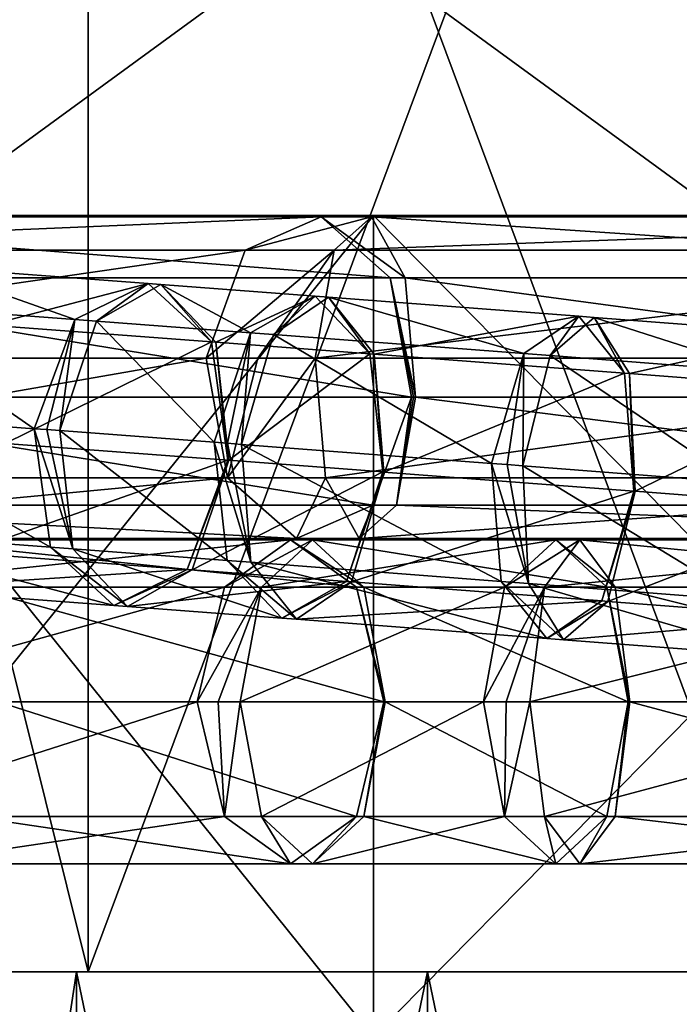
# Model space of a CAD drawing. Header units: millimetres. Extents: x -28.2 to 28.2, y -5.4 to 32.5.
# Tile 15 of 40: x -7.4 to -4.3, y 16.1 to 20.7. Entities that reach past the tile are written whole.
import ezdxf

# ---------------------------------------------------------------- set-up
doc = ezdxf.new("R2010")
doc.units = ezdxf.units.MM
doc.header["$LTSCALE"] = 81.481481
for name, color, linetype in [('10', 7, 'CONTINUOUS'), ('12', 7, 'CONTINUOUS'), ('13', 7, 'CONTINUOUS'), ('173', 7, 'CONTINUOUS'), ('174', 7, 'CONTINUOUS'), ('175', 7, 'CONTINUOUS'), ('176', 7, 'CONTINUOUS'), ('177', 7, 'CONTINUOUS'), ('178', 7, 'CONTINUOUS'), ('179', 7, 'CONTINUOUS'), ('180', 7, 'CONTINUOUS'), ('181', 7, 'CONTINUOUS'), ('182', 7, 'CONTINUOUS'), ('296', 7, 'CONTINUOUS'), ('297', 7, 'CONTINUOUS'), ('298', 7, 'CONTINUOUS'), ('299', 7, 'CONTINUOUS'), ('3', 7, 'CONTINUOUS'), ('300', 7, 'CONTINUOUS'), ('301', 7, 'CONTINUOUS'), ('302', 7, 'CONTINUOUS'), ('303', 7, 'CONTINUOUS'), ('304', 7, 'CONTINUOUS'), ('305', 7, 'CONTINUOUS'), ('306', 7, 'CONTINUOUS'), ('307', 7, 'CONTINUOUS'), ('308', 7, 'CONTINUOUS'), ('309', 7, 'CONTINUOUS'), ('341', 7, 'CONTINUOUS'), ('342', 7, 'CONTINUOUS'), ('343', 7, 'CONTINUOUS'), ('344', 7, 'CONTINUOUS'), ('345', 7, 'CONTINUOUS'), ('346', 7, 'CONTINUOUS'), ('4', 7, 'CONTINUOUS'), ('5', 7, 'CONTINUOUS'), ('6', 7, 'CONTINUOUS'), ('7', 7, 'CONTINUOUS'), ('8', 7, 'CONTINUOUS')]:
    doc.layers.add(name, color=color, linetype=linetype)

msp = doc.modelspace()

# ---------------------------------------------------------------- linework, layer by layer
at = {"layer": '10', "color": 7, "linetype": 'Continuous'}
for points in [[(-8.8095, 19.8, -7.3921), (-5.75, 19.8, -9.9593), (-8.8095, 16, -7.3921), (-8.8095, 19.8, -7.3921)], [(-5.75, 19.8, -9.9593), (-5.75, 16, -9.9593), (-8.8095, 16, -7.3921), (-5.75, 19.8, -9.9593)], [(-1.9969, 19.8, -11.3253), (-1.9969, 16, -11.3253), (-5.75, 16, -9.9593), (-1.9969, 19.8, -11.3253)], [(-5.75, 19.8, -9.9593), (-1.9969, 19.8, -11.3253), (-5.75, 16, -9.9593), (-5.75, 19.8, -9.9593)]]:
    msp.add_3dface(points, dxfattribs=at)
at = {"layer": '12', "color": 7, "linetype": 'Continuous'}
for points in [[(-8.3146, 16.3, -0.375), (-7.125, 16.3, 0.8146), (-8.3146, 8.5, -0.375), (-8.3146, 16.3, -0.375)], [(-8.3146, 8.5, -0.375), (-7.125, 16.3, 0.8146), (-7.125, 8.5, 0.8146), (-8.3146, 8.5, -0.375)], [(-7.125, 16.3, 0.8146), (-5.5, 16.3, 1.25), (-7.125, 8.5, 0.8146), (-7.125, 16.3, 0.8146)], [(-7.125, 8.5, 0.8146), (-5.5, 16.3, 1.25), (-5.5, 8.5, 1.25), (-7.125, 8.5, 0.8146)], [(-5.5, 8.5, 1.25), (-3.875, 16.3, 0.8146), (-3.875, 8.5, 0.8146), (-5.5, 8.5, 1.25)], [(-5.5, 16.3, 1.25), (-3.875, 16.3, 0.8146), (-5.5, 8.5, 1.25), (-5.5, 16.3, 1.25)]]:
    msp.add_3dface(points, dxfattribs=at)
at = {"layer": '13', "color": 7, "linetype": 'Continuous'}
for points in [[(-7.125, 8.5, -4.8146), (-8.3146, 16.3, -3.625), (-8.3146, 8.5, -3.625), (-7.125, 8.5, -4.8146)], [(-7.125, 16.3, -4.8146), (-8.3146, 16.3, -3.625), (-7.125, 8.5, -4.8146), (-7.125, 16.3, -4.8146)], [(-5.5, 8.5, -5.25), (-7.125, 16.3, -4.8146), (-7.125, 8.5, -4.8146), (-5.5, 8.5, -5.25)], [(-5.5, 16.3, -5.25), (-7.125, 16.3, -4.8146), (-5.5, 8.5, -5.25), (-5.5, 16.3, -5.25)], [(-3.875, 16.3, -4.8146), (-5.5, 16.3, -5.25), (-3.875, 8.5, -4.8146), (-3.875, 16.3, -4.8146)], [(-3.875, 8.5, -4.8146), (-5.5, 16.3, -5.25), (-5.5, 8.5, -5.25), (-3.875, 8.5, -4.8146)]]:
    msp.add_3dface(points, dxfattribs=at)
at = {"layer": '173', "linetype": 'Continuous'}
for points in [[(-6.1343, 18.3, 10.5971), (-8.2246, 18.0803, 9.7733), (-6.4397, 18.0803, 11.0307), (-6.1343, 18.3, 10.5971)], [(-7.9192, 18.3, 9.3397), (-8.2246, 18.0803, 9.7733), (-6.1343, 18.3, 10.5971), (-7.9192, 18.3, 9.3397)], [(-5.8288, 18.0803, 10.1636), (-7.9192, 18.3, 9.3397), (-6.1343, 18.3, 10.5971), (-5.8288, 18.0803, 10.1636)], [(-7.6138, 18.0803, 8.9062), (-7.9192, 18.3, 9.3397), (-5.8288, 18.0803, 10.1636), (-7.6138, 18.0803, 8.9062)], [(-6.4397, 18.0803, 11.0307), (-8.3511, 17.55, 9.9529), (-6.5662, 17.55, 11.2103), (-6.4397, 18.0803, 11.0307)], [(-8.2246, 18.0803, 9.7733), (-8.3511, 17.55, 9.9529), (-6.4397, 18.0803, 11.0307), (-8.2246, 18.0803, 9.7733)], [(-5.7023, 17.55, 9.984), (-7.6138, 18.0803, 8.9062), (-5.8288, 18.0803, 10.1636), (-5.7023, 17.55, 9.984)], [(-7.4873, 17.55, 8.7266), (-7.6138, 18.0803, 8.9062), (-5.7023, 17.55, 9.984), (-7.4873, 17.55, 8.7266)]]:
    msp.add_3dface(points, dxfattribs=at)
at = {"layer": '174', "linetype": 'Continuous'}
for points in [[(-8.3511, 17.55, 9.9529), (-8.2246, 17.0197, 9.7733), (-6.5662, 17.55, 11.2103), (-8.3511, 17.55, 9.9529)], [(-6.5662, 17.55, 11.2103), (-8.2246, 17.0197, 9.7733), (-6.4397, 17.0197, 11.0307), (-6.5662, 17.55, 11.2103)], [(-7.6138, 17.0197, 8.9062), (-7.4873, 17.55, 8.7266), (-5.8288, 17.0197, 10.1636), (-7.6138, 17.0197, 8.9062)], [(-7.4873, 17.55, 8.7266), (-5.7023, 17.55, 9.984), (-5.8288, 17.0197, 10.1636), (-7.4873, 17.55, 8.7266)], [(-8.2246, 17.0197, 9.7733), (-7.9192, 16.8, 9.3397), (-6.4397, 17.0197, 11.0307), (-8.2246, 17.0197, 9.7733)], [(-7.9192, 16.8, 9.3397), (-7.6138, 17.0197, 8.9062), (-6.1343, 16.8, 10.5971), (-7.9192, 16.8, 9.3397)], [(-6.4397, 17.0197, 11.0307), (-7.9192, 16.8, 9.3397), (-6.1343, 16.8, 10.5971), (-6.4397, 17.0197, 11.0307)], [(-6.1343, 16.8, 10.5971), (-7.6138, 17.0197, 8.9062), (-5.8288, 17.0197, 10.1636), (-6.1343, 16.8, 10.5971)]]:
    msp.add_3dface(points, dxfattribs=at)
at = {"layer": '175', "linetype": 'Continuous'}
for points in [[(-6.0312, 18.3, 10.6587), (-6.4397, 18.0803, 11.0307), (-6.2683, 18.0803, 11.133), (-6.0312, 18.3, 10.6587)], [(-6.1343, 18.3, 10.5971), (-6.4397, 18.0803, 11.0307), (-6.0312, 18.3, 10.6587), (-6.1343, 18.3, 10.5971)], [(-5.7941, 18.0803, 10.1843), (-6.1343, 18.3, 10.5971), (-6.0312, 18.3, 10.6587), (-5.7941, 18.0803, 10.1843)], [(-5.8288, 18.0803, 10.1636), (-6.1343, 18.3, 10.5971), (-5.7941, 18.0803, 10.1843), (-5.8288, 18.0803, 10.1636)], [(-6.4397, 18.0803, 11.0307), (-6.5662, 17.55, 11.2103), (-6.2683, 18.0803, 11.133), (-6.4397, 18.0803, 11.0307)], [(-6.2683, 18.0803, 11.133), (-6.5662, 17.55, 11.2103), (-6.4686, 17.55, 11.2736), (-6.2683, 18.0803, 11.133)], [(-6.3666, 17.55, 11.3295), (-6.2683, 18.0803, 11.133), (-6.4686, 17.55, 11.2736), (-6.3666, 17.55, 11.3295)], [(-5.6959, 17.55, 9.9878), (-5.8288, 18.0803, 10.1636), (-5.7941, 18.0803, 10.1843), (-5.6959, 17.55, 9.9878)], [(-5.6992, 17.55, 9.986), (-5.8288, 18.0803, 10.1636), (-5.6959, 17.55, 9.9878), (-5.6992, 17.55, 9.986)], [(-5.7023, 17.55, 9.984), (-5.8288, 18.0803, 10.1636), (-5.6992, 17.55, 9.986), (-5.7023, 17.55, 9.984)]]:
    msp.add_3dface(points, dxfattribs=at)
at = {"layer": '176', "linetype": 'Continuous'}
for points in [[(-6.5662, 17.55, 11.2103), (-6.4397, 17.0197, 11.0307), (-6.4686, 17.55, 11.2736), (-6.5662, 17.55, 11.2103)], [(-6.4397, 17.0197, 11.0307), (-6.3666, 17.55, 11.3295), (-6.4686, 17.55, 11.2736), (-6.4397, 17.0197, 11.0307)], [(-6.3666, 17.55, 11.3295), (-6.4397, 17.0197, 11.0307), (-6.2683, 17.0197, 11.133), (-6.3666, 17.55, 11.3295)], [(-5.8288, 17.0197, 10.1636), (-5.7023, 17.55, 9.984), (-5.7941, 17.0197, 10.1843), (-5.8288, 17.0197, 10.1636)], [(-5.6992, 17.55, 9.986), (-5.6959, 17.55, 9.9878), (-5.7941, 17.0197, 10.1843), (-5.6992, 17.55, 9.986)], [(-5.7023, 17.55, 9.984), (-5.6992, 17.55, 9.986), (-5.7941, 17.0197, 10.1843), (-5.7023, 17.55, 9.984)], [(-6.4397, 17.0197, 11.0307), (-6.1343, 16.8, 10.5971), (-6.2683, 17.0197, 11.133), (-6.4397, 17.0197, 11.0307)], [(-6.2683, 17.0197, 11.133), (-6.1343, 16.8, 10.5971), (-6.0312, 16.8, 10.6587), (-6.2683, 17.0197, 11.133)], [(-6.1343, 16.8, 10.5971), (-5.8288, 17.0197, 10.1636), (-6.0312, 16.8, 10.6587), (-6.1343, 16.8, 10.5971)], [(-6.0312, 16.8, 10.6587), (-5.8288, 17.0197, 10.1636), (-5.7941, 17.0197, 10.1843), (-6.0312, 16.8, 10.6587)]]:
    msp.add_3dface(points, dxfattribs=at)
at = {"layer": '177', "linetype": 'Continuous'}
for points in [[(-4.9054, 18.3, 11.2214), (-6.2683, 18.0803, 11.133), (-5.1425, 18.0803, 11.6958), (-4.9054, 18.3, 11.2214)], [(-6.0312, 18.3, 10.6587), (-6.2683, 18.0803, 11.133), (-4.9054, 18.3, 11.2214), (-6.0312, 18.3, 10.6587)], [(-4.6683, 18.0803, 10.747), (-6.0312, 18.3, 10.6587), (-4.9054, 18.3, 11.2214), (-4.6683, 18.0803, 10.747)], [(-5.7941, 18.0803, 10.1843), (-6.0312, 18.3, 10.6587), (-4.6683, 18.0803, 10.747), (-5.7941, 18.0803, 10.1843)], [(-5.1425, 18.0803, 11.6958), (-6.3666, 17.55, 11.3295), (-5.2407, 17.55, 11.8923), (-5.1425, 18.0803, 11.6958)], [(-6.2683, 18.0803, 11.133), (-6.3666, 17.55, 11.3295), (-5.1425, 18.0803, 11.6958), (-6.2683, 18.0803, 11.133)], [(-4.5701, 17.55, 10.5506), (-5.7941, 18.0803, 10.1843), (-4.6683, 18.0803, 10.747), (-4.5701, 17.55, 10.5506)], [(-5.6959, 17.55, 9.9878), (-5.7941, 18.0803, 10.1843), (-4.5701, 17.55, 10.5506), (-5.6959, 17.55, 9.9878)]]:
    msp.add_3dface(points, dxfattribs=at)
at = {"layer": '178', "linetype": 'Continuous'}
for points in [[(-6.3666, 17.55, 11.3295), (-6.2683, 17.0197, 11.133), (-5.2407, 17.55, 11.8923), (-6.3666, 17.55, 11.3295)], [(-5.2407, 17.55, 11.8923), (-6.2683, 17.0197, 11.133), (-5.1425, 17.0197, 11.6958), (-5.2407, 17.55, 11.8923)], [(-5.7941, 17.0197, 10.1843), (-5.6959, 17.55, 9.9878), (-4.6683, 17.0197, 10.747), (-5.7941, 17.0197, 10.1843)], [(-5.6959, 17.55, 9.9878), (-4.5701, 17.55, 10.5506), (-4.6683, 17.0197, 10.747), (-5.6959, 17.55, 9.9878)], [(-6.2683, 17.0197, 11.133), (-6.0312, 16.8, 10.6587), (-5.1425, 17.0197, 11.6958), (-6.2683, 17.0197, 11.133)], [(-5.1425, 17.0197, 11.6958), (-6.0312, 16.8, 10.6587), (-4.9054, 16.8, 11.2214), (-5.1425, 17.0197, 11.6958)], [(-6.0312, 16.8, 10.6587), (-5.7941, 17.0197, 10.1843), (-4.9054, 16.8, 11.2214), (-6.0312, 16.8, 10.6587)], [(-4.9054, 16.8, 11.2214), (-5.7941, 17.0197, 10.1843), (-4.6683, 17.0197, 10.747), (-4.9054, 16.8, 11.2214)]]:
    msp.add_3dface(points, dxfattribs=at)
at = {"layer": '179', "linetype": 'Continuous'}
for points in [[(-4.7943, 18.3, 11.2669), (-5.1425, 18.0803, 11.6958), (-4.9578, 18.0803, 11.7714), (-4.7943, 18.3, 11.2669)], [(-4.9054, 18.3, 11.2214), (-5.1425, 18.0803, 11.6958), (-4.7943, 18.3, 11.2669), (-4.9054, 18.3, 11.2214)], [(-4.6309, 18.0803, 10.7624), (-4.9054, 18.3, 11.2214), (-4.7943, 18.3, 11.2669), (-4.6309, 18.0803, 10.7624)], [(-4.6683, 18.0803, 10.747), (-4.9054, 18.3, 11.2214), (-4.6309, 18.0803, 10.7624), (-4.6683, 18.0803, 10.747)], [(-5.1425, 18.0803, 11.6958), (-5.2407, 17.55, 11.8923), (-4.9578, 18.0803, 11.7714), (-5.1425, 18.0803, 11.6958)], [(-4.9578, 18.0803, 11.7714), (-5.2407, 17.55, 11.8923), (-5.1348, 17.55, 11.9404), (-4.9578, 18.0803, 11.7714)], [(-5.0255, 17.55, 11.9804), (-4.9578, 18.0803, 11.7714), (-5.1348, 17.55, 11.9404), (-5.0255, 17.55, 11.9804)], [(-4.5631, 17.55, 10.5534), (-4.6683, 18.0803, 10.747), (-4.6309, 18.0803, 10.7624), (-4.5631, 17.55, 10.5534)], [(-4.5667, 17.55, 10.5521), (-4.6683, 18.0803, 10.747), (-4.5631, 17.55, 10.5534), (-4.5667, 17.55, 10.5521)], [(-4.5701, 17.55, 10.5506), (-4.6683, 18.0803, 10.747), (-4.5667, 17.55, 10.5521), (-4.5701, 17.55, 10.5506)]]:
    msp.add_3dface(points, dxfattribs=at)
at = {"layer": '180', "linetype": 'Continuous'}
for points in [[(-5.2407, 17.55, 11.8923), (-5.1425, 17.0197, 11.6958), (-5.1348, 17.55, 11.9404), (-5.2407, 17.55, 11.8923)], [(-5.0255, 17.55, 11.9804), (-5.1425, 17.0197, 11.6958), (-4.9578, 17.0197, 11.7714), (-5.0255, 17.55, 11.9804)], [(-5.1425, 17.0197, 11.6958), (-5.0255, 17.55, 11.9804), (-5.1348, 17.55, 11.9404), (-5.1425, 17.0197, 11.6958)], [(-4.6683, 17.0197, 10.747), (-4.5701, 17.55, 10.5506), (-4.6309, 17.0197, 10.7624), (-4.6683, 17.0197, 10.747)], [(-4.5701, 17.55, 10.5506), (-4.5667, 17.55, 10.5521), (-4.6309, 17.0197, 10.7624), (-4.5701, 17.55, 10.5506)], [(-4.5667, 17.55, 10.5521), (-4.5631, 17.55, 10.5534), (-4.6309, 17.0197, 10.7624), (-4.5667, 17.55, 10.5521)], [(-5.1425, 17.0197, 11.6958), (-4.9054, 16.8, 11.2214), (-4.9578, 17.0197, 11.7714), (-5.1425, 17.0197, 11.6958)], [(-4.9578, 17.0197, 11.7714), (-4.9054, 16.8, 11.2214), (-4.7943, 16.8, 11.2669), (-4.9578, 17.0197, 11.7714)], [(-4.9054, 16.8, 11.2214), (-4.6683, 17.0197, 10.747), (-4.7943, 16.8, 11.2669), (-4.9054, 16.8, 11.2214)], [(-4.7943, 16.8, 11.2669), (-4.6683, 17.0197, 10.747), (-4.6309, 17.0197, 10.7624), (-4.7943, 16.8, 11.2669)]]:
    msp.add_3dface(points, dxfattribs=at)
at = {"layer": '181', "linetype": 'Continuous'}
for points in [[(-2.7389, 18.3, 11.9329), (-4.9578, 18.0803, 11.7714), (-2.9023, 18.0803, 12.4374), (-2.7389, 18.3, 11.9329)], [(-4.7943, 18.3, 11.2669), (-4.9578, 18.0803, 11.7714), (-2.7389, 18.3, 11.9329), (-4.7943, 18.3, 11.2669)], [(-2.5754, 18.0803, 11.4284), (-4.7943, 18.3, 11.2669), (-2.7389, 18.3, 11.9329), (-2.5754, 18.0803, 11.4284)], [(-4.6309, 18.0803, 10.7624), (-4.7943, 18.3, 11.2669), (-2.5754, 18.0803, 11.4284), (-4.6309, 18.0803, 10.7624)], [(-2.9023, 18.0803, 12.4374), (-5.0255, 17.55, 11.9804), (-2.97, 17.55, 12.6464), (-2.9023, 18.0803, 12.4374)], [(-4.9578, 18.0803, 11.7714), (-5.0255, 17.55, 11.9804), (-2.9023, 18.0803, 12.4374), (-4.9578, 18.0803, 11.7714)], [(-2.5077, 17.55, 11.2194), (-4.6309, 18.0803, 10.7624), (-2.5754, 18.0803, 11.4284), (-2.5077, 17.55, 11.2194)], [(-4.5631, 17.55, 10.5534), (-4.6309, 18.0803, 10.7624), (-2.5077, 17.55, 11.2194), (-4.5631, 17.55, 10.5534)]]:
    msp.add_3dface(points, dxfattribs=at)
at = {"layer": '182', "linetype": 'Continuous'}
for points in [[(-5.0255, 17.55, 11.9804), (-4.9578, 17.0197, 11.7714), (-2.97, 17.55, 12.6464), (-5.0255, 17.55, 11.9804)], [(-2.97, 17.55, 12.6464), (-4.9578, 17.0197, 11.7714), (-2.9023, 17.0197, 12.4374), (-2.97, 17.55, 12.6464)], [(-4.6309, 17.0197, 10.7624), (-4.5631, 17.55, 10.5534), (-2.5754, 17.0197, 11.4284), (-4.6309, 17.0197, 10.7624)], [(-4.5631, 17.55, 10.5534), (-2.5077, 17.55, 11.2194), (-2.5754, 17.0197, 11.4284), (-4.5631, 17.55, 10.5534)], [(-4.9578, 17.0197, 11.7714), (-4.7943, 16.8, 11.2669), (-2.9023, 17.0197, 12.4374), (-4.9578, 17.0197, 11.7714)], [(-2.9023, 17.0197, 12.4374), (-4.7943, 16.8, 11.2669), (-2.7389, 16.8, 11.9329), (-2.9023, 17.0197, 12.4374)], [(-4.7943, 16.8, 11.2669), (-4.6309, 17.0197, 10.7624), (-2.7389, 16.8, 11.9329), (-4.7943, 16.8, 11.2669)], [(-2.7389, 16.8, 11.9329), (-4.6309, 17.0197, 10.7624), (-2.5754, 17.0197, 11.4284), (-2.7389, 16.8, 11.9329)]]:
    msp.add_3dface(points, dxfattribs=at)
at = {"layer": '296', "linetype": 'Continuous'}
for points in [[(-4.727, 19.3289, -11.2498), (-3.9373, 19.0756, -12.1303), (-4.9312, 19.152, -11.7562), (-4.727, 19.3289, -11.2498)], [(-4.5643, 19.069, -10.7645), (-3.7331, 19.2525, -11.6238), (-4.727, 19.3289, -11.2498), (-4.5643, 19.069, -10.7645)], [(-3.7331, 19.2525, -11.6238), (-3.9373, 19.0756, -12.1303), (-4.727, 19.3289, -11.2498), (-3.7331, 19.2525, -11.6238)], [(-3.5704, 18.9926, -11.1386), (-3.7331, 19.2525, -11.6238), (-4.5643, 19.069, -10.7645), (-3.5704, 18.9926, -11.1386)], [(-4.9312, 19.152, -11.7562), (-4.0634, 18.5654, -12.3612), (-5.0573, 18.6418, -11.9872), (-4.9312, 19.152, -11.7562)], [(-3.9373, 19.0756, -12.1303), (-4.0634, 18.5654, -12.3612), (-4.9312, 19.152, -11.7562), (-3.9373, 19.0756, -12.1303)], [(-4.5385, 18.5245, -10.5847), (-3.5704, 18.9926, -11.1386), (-4.5643, 19.069, -10.7645), (-4.5385, 18.5245, -10.5847)], [(-3.5446, 18.4481, -10.9587), (-3.5704, 18.9926, -11.1386), (-4.5385, 18.5245, -10.5847), (-3.5446, 18.4481, -10.9587)]]:
    msp.add_3dface(points, dxfattribs=at)
at = {"layer": '297', "linetype": 'Continuous'}
for points in [[(-5.0573, 18.6418, -11.9872), (-4.0376, 18.0209, -12.1814), (-5.0315, 18.0973, -11.8073), (-5.0573, 18.6418, -11.9872)], [(-4.0634, 18.5654, -12.3612), (-4.0376, 18.0209, -12.1814), (-5.0573, 18.6418, -11.9872), (-4.0634, 18.5654, -12.3612)], [(-3.5446, 18.4481, -10.9587), (-4.5385, 18.5245, -10.5847), (-4.6647, 18.0144, -10.8156), (-3.5446, 18.4481, -10.9587)], [(-3.6708, 17.9379, -11.1897), (-3.5446, 18.4481, -10.9587), (-4.6647, 18.0144, -10.8156), (-3.6708, 17.9379, -11.1897)], [(-5.0315, 18.0973, -11.8073), (-3.875, 17.761, -11.6961), (-4.8689, 17.8374, -11.3221), (-5.0315, 18.0973, -11.8073)], [(-4.0376, 18.0209, -12.1814), (-3.875, 17.761, -11.6961), (-5.0315, 18.0973, -11.8073), (-4.0376, 18.0209, -12.1814)], [(-4.8689, 17.8374, -11.3221), (-3.6708, 17.9379, -11.1897), (-4.6647, 18.0144, -10.8156), (-4.8689, 17.8374, -11.3221)], [(-3.875, 17.761, -11.6961), (-3.6708, 17.9379, -11.1897), (-4.8689, 17.8374, -11.3221), (-3.875, 17.761, -11.6961)]]:
    msp.add_3dface(points, dxfattribs=at)
at = {"layer": '298', "linetype": 'Continuous'}
for points in [[(-4.7989, 19.3344, -11.2184), (-4.9312, 19.152, -11.7562), (-5.0538, 19.1614, -11.7027), (-4.7989, 19.3344, -11.2184)], [(-4.727, 19.3289, -11.2498), (-4.9312, 19.152, -11.7562), (-4.7989, 19.3344, -11.2184), (-4.727, 19.3289, -11.2498)], [(-4.5874, 19.0708, -10.7544), (-4.727, 19.3289, -11.2498), (-4.7989, 19.3344, -11.2184), (-4.5874, 19.0708, -10.7544)], [(-4.5643, 19.069, -10.7645), (-4.727, 19.3289, -11.2498), (-4.5874, 19.0708, -10.7544), (-4.5643, 19.069, -10.7645)], [(-5.2029, 18.653, -11.9237), (-5.0538, 19.1614, -11.7027), (-5.1309, 18.6475, -11.9573), (-5.2029, 18.653, -11.9237)], [(-5.0538, 19.1614, -11.7027), (-5.0573, 18.6418, -11.9872), (-5.1309, 18.6475, -11.9573), (-5.0538, 19.1614, -11.7027)], [(-4.9312, 19.152, -11.7562), (-5.0573, 18.6418, -11.9872), (-5.0538, 19.1614, -11.7027), (-4.9312, 19.152, -11.7562)], [(-4.5433, 18.5249, -10.5826), (-4.5643, 19.069, -10.7645), (-4.5874, 19.0708, -10.7544), (-4.5433, 18.5249, -10.5826)], [(-4.5409, 18.5247, -10.5837), (-4.5643, 19.069, -10.7645), (-4.5433, 18.5249, -10.5826), (-4.5409, 18.5247, -10.5837)], [(-4.5385, 18.5245, -10.5847), (-4.5643, 19.069, -10.7645), (-4.5409, 18.5247, -10.5837), (-4.5385, 18.5245, -10.5847)]]:
    msp.add_3dface(points, dxfattribs=at)
at = {"layer": '299', "linetype": 'Continuous'}
for points in [[(-5.2029, 18.653, -11.9237), (-5.0315, 18.0973, -11.8073), (-5.1588, 18.1071, -11.7518), (-5.2029, 18.653, -11.9237)], [(-5.0315, 18.0973, -11.8073), (-5.2029, 18.653, -11.9237), (-5.1309, 18.6475, -11.9573), (-5.0315, 18.0973, -11.8073)], [(-5.0573, 18.6418, -11.9872), (-5.0315, 18.0973, -11.8073), (-5.1309, 18.6475, -11.9573), (-5.0573, 18.6418, -11.9872)], [(-4.5409, 18.5247, -10.5837), (-4.5433, 18.5249, -10.5826), (-4.6924, 18.0165, -10.8035), (-4.5409, 18.5247, -10.5837)], [(-4.5385, 18.5245, -10.5847), (-4.5409, 18.5247, -10.5837), (-4.6924, 18.0165, -10.8035), (-4.5385, 18.5245, -10.5847)], [(-4.6647, 18.0144, -10.8156), (-4.5385, 18.5245, -10.5847), (-4.6924, 18.0165, -10.8035), (-4.6647, 18.0144, -10.8156)], [(-5.1588, 18.1071, -11.7518), (-4.8689, 17.8374, -11.3221), (-4.9473, 17.8434, -11.2878), (-5.1588, 18.1071, -11.7518)], [(-5.0315, 18.0973, -11.8073), (-4.8689, 17.8374, -11.3221), (-5.1588, 18.1071, -11.7518), (-5.0315, 18.0973, -11.8073)], [(-4.9473, 17.8434, -11.2878), (-4.6647, 18.0144, -10.8156), (-4.6924, 18.0165, -10.8035), (-4.9473, 17.8434, -11.2878)], [(-4.8689, 17.8374, -11.3221), (-4.6647, 18.0144, -10.8156), (-4.9473, 17.8434, -11.2878), (-4.8689, 17.8374, -11.3221)]]:
    msp.add_3dface(points, dxfattribs=at)
at = {"layer": '3', "color": 7, "linetype": 'Continuous'}
for points in [[(-7.8288, 19.8, 10.3784), (-4.128, 19.8, 12.3272), (-7.8288, 22.5, 10.3784), (-7.8288, 19.8, 10.3784)], [(-7.8288, 22.5, 10.3784), (-4.128, 19.8, 12.3272), (-4.128, 22.5, 12.3272), (-7.8288, 22.5, 10.3784)], [(-7.8288, 19.8, -10.3784), (-4.128, 22.5, -12.3272), (-4.128, 19.8, -12.3272), (-7.8288, 19.8, -10.3784)], [(-7.8288, 22.5, -10.3784), (-4.128, 22.5, -12.3272), (-7.8288, 19.8, -10.3784), (-7.8288, 22.5, -10.3784)]]:
    msp.add_3dface(points, dxfattribs=at)
at = {"layer": '300', "linetype": 'Continuous'}
for points in [[(-5.9572, 19.4228, -10.6403), (-5.0538, 19.1614, -11.7027), (-6.2122, 19.2498, -11.1246), (-5.9572, 19.4228, -10.6403)], [(-5.7458, 19.1592, -10.1763), (-4.7989, 19.3344, -11.2184), (-5.9572, 19.4228, -10.6403), (-5.7458, 19.1592, -10.1763)], [(-4.7989, 19.3344, -11.2184), (-5.0538, 19.1614, -11.7027), (-5.9572, 19.4228, -10.6403), (-4.7989, 19.3344, -11.2184)], [(-4.5874, 19.0708, -10.7544), (-4.7989, 19.3344, -11.2184), (-5.7458, 19.1592, -10.1763), (-4.5874, 19.0708, -10.7544)], [(-6.2122, 19.2498, -11.1246), (-5.2029, 18.653, -11.9237), (-6.3612, 18.7414, -11.3455), (-6.2122, 19.2498, -11.1246)], [(-5.0538, 19.1614, -11.7027), (-5.2029, 18.653, -11.9237), (-6.2122, 19.2498, -11.1246), (-5.0538, 19.1614, -11.7027)], [(-5.7017, 18.6133, -10.0044), (-4.5874, 19.0708, -10.7544), (-5.7458, 19.1592, -10.1763), (-5.7017, 18.6133, -10.0044)], [(-4.5433, 18.5249, -10.5826), (-4.5874, 19.0708, -10.7544), (-5.7017, 18.6133, -10.0044), (-4.5433, 18.5249, -10.5826)]]:
    msp.add_3dface(points, dxfattribs=at)
at = {"layer": '301', "linetype": 'Continuous'}
for points in [[(-6.3612, 18.7414, -11.3455), (-5.1588, 18.1071, -11.7518), (-6.3171, 18.1955, -11.1737), (-6.3612, 18.7414, -11.3455)], [(-5.2029, 18.653, -11.9237), (-5.1588, 18.1071, -11.7518), (-6.3612, 18.7414, -11.3455), (-5.2029, 18.653, -11.9237)], [(-4.5433, 18.5249, -10.5826), (-5.7017, 18.6133, -10.0044), (-5.8507, 18.1049, -10.2254), (-4.5433, 18.5249, -10.5826)], [(-4.6924, 18.0165, -10.8035), (-4.5433, 18.5249, -10.5826), (-5.8507, 18.1049, -10.2254), (-4.6924, 18.0165, -10.8035)], [(-6.3171, 18.1955, -11.1737), (-4.9473, 17.8434, -11.2878), (-6.1057, 17.9318, -10.7097), (-6.3171, 18.1955, -11.1737)], [(-5.1588, 18.1071, -11.7518), (-4.9473, 17.8434, -11.2878), (-6.3171, 18.1955, -11.1737), (-5.1588, 18.1071, -11.7518)], [(-6.1057, 17.9318, -10.7097), (-4.6924, 18.0165, -10.8035), (-5.8507, 18.1049, -10.2254), (-6.1057, 17.9318, -10.7097)], [(-4.9473, 17.8434, -11.2878), (-4.6924, 18.0165, -10.8035), (-6.1057, 17.9318, -10.7097), (-4.9473, 17.8434, -11.2878)]]:
    msp.add_3dface(points, dxfattribs=at)
at = {"layer": '302', "linetype": 'Continuous'}
for points in [[(-6.0195, 19.4276, -10.6054), (-6.2122, 19.2498, -11.1246), (-6.3184, 19.2578, -11.0652), (-6.0195, 19.4276, -10.6054)], [(-5.9572, 19.4228, -10.6403), (-6.2122, 19.2498, -11.1246), (-6.0195, 19.4276, -10.6054), (-5.9572, 19.4228, -10.6403)], [(-5.7658, 19.1607, -10.1651), (-5.9572, 19.4228, -10.6403), (-6.0195, 19.4276, -10.6054), (-5.7658, 19.1607, -10.1651)], [(-5.7458, 19.1592, -10.1763), (-5.9572, 19.4228, -10.6403), (-5.7658, 19.1607, -10.1651), (-5.7458, 19.1592, -10.1763)], [(-6.4873, 18.7509, -11.2751), (-6.3184, 19.2578, -11.0652), (-6.4251, 18.7462, -11.3118), (-6.4873, 18.7509, -11.2751)], [(-6.3184, 19.2578, -11.0652), (-6.3612, 18.7414, -11.3455), (-6.4251, 18.7462, -11.3118), (-6.3184, 19.2578, -11.0652)], [(-6.2122, 19.2498, -11.1246), (-6.3612, 18.7414, -11.3455), (-6.3184, 19.2578, -11.0652), (-6.2122, 19.2498, -11.1246)], [(-5.7058, 18.6136, -10.0021), (-5.7458, 19.1592, -10.1763), (-5.7658, 19.1607, -10.1651), (-5.7058, 18.6136, -10.0021)], [(-5.7017, 18.6133, -10.0044), (-5.7458, 19.1592, -10.1763), (-5.7037, 18.6134, -10.0033), (-5.7017, 18.6133, -10.0044)], [(-5.7037, 18.6134, -10.0033), (-5.7458, 19.1592, -10.1763), (-5.7058, 18.6136, -10.0021), (-5.7037, 18.6134, -10.0033)]]:
    msp.add_3dface(points, dxfattribs=at)
at = {"layer": '303', "linetype": 'Continuous'}
for points in [[(-6.4873, 18.7509, -11.2751), (-6.3171, 18.1955, -11.1737), (-6.4273, 18.2038, -11.1121), (-6.4873, 18.7509, -11.2751)], [(-6.3171, 18.1955, -11.1737), (-6.4873, 18.7509, -11.2751), (-6.4251, 18.7462, -11.3118), (-6.3171, 18.1955, -11.1737)], [(-6.3612, 18.7414, -11.3455), (-6.3171, 18.1955, -11.1737), (-6.4251, 18.7462, -11.3118), (-6.3612, 18.7414, -11.3455)], [(-5.7037, 18.6134, -10.0033), (-5.7058, 18.6136, -10.0021), (-5.8747, 18.1067, -10.212), (-5.7037, 18.6134, -10.0033)], [(-5.7017, 18.6133, -10.0044), (-5.7037, 18.6134, -10.0033), (-5.8747, 18.1067, -10.212), (-5.7017, 18.6133, -10.0044)], [(-5.8507, 18.1049, -10.2254), (-5.7017, 18.6133, -10.0044), (-5.8747, 18.1067, -10.212), (-5.8507, 18.1049, -10.2254)], [(-6.4273, 18.2038, -11.1121), (-6.1057, 17.9318, -10.7097), (-6.1736, 17.937, -10.6717), (-6.4273, 18.2038, -11.1121)], [(-6.3171, 18.1955, -11.1737), (-6.1057, 17.9318, -10.7097), (-6.4273, 18.2038, -11.1121), (-6.3171, 18.1955, -11.1737)], [(-6.1736, 17.937, -10.6717), (-5.8507, 18.1049, -10.2254), (-5.8747, 18.1067, -10.212), (-6.1736, 17.937, -10.6717)], [(-6.1057, 17.9318, -10.7097), (-5.8507, 18.1049, -10.2254), (-6.1736, 17.937, -10.6717), (-6.1057, 17.9318, -10.7097)]]:
    msp.add_3dface(points, dxfattribs=at)
at = {"layer": '304', "linetype": 'Continuous'}
for points in [[(-6.7337, 19.4816, -10.1611), (-6.3184, 19.2578, -11.0652), (-7.0326, 19.3119, -10.6209), (-6.7337, 19.4816, -10.1611)], [(-6.48, 19.2148, -9.7208), (-6.0195, 19.4276, -10.6054), (-6.7337, 19.4816, -10.1611), (-6.48, 19.2148, -9.7208)], [(-6.0195, 19.4276, -10.6054), (-6.3184, 19.2578, -11.0652), (-6.7337, 19.4816, -10.1611), (-6.0195, 19.4276, -10.6054)], [(-5.7658, 19.1607, -10.1651), (-6.0195, 19.4276, -10.6054), (-6.48, 19.2148, -9.7208), (-5.7658, 19.1607, -10.1651)], [(-7.0326, 19.3119, -10.6209), (-6.4873, 18.7509, -11.2751), (-7.2015, 18.805, -10.8307), (-7.0326, 19.3119, -10.6209)], [(-6.3184, 19.2578, -11.0652), (-6.4873, 18.7509, -11.2751), (-7.0326, 19.3119, -10.6209), (-6.3184, 19.2578, -11.0652)], [(-6.42, 18.6677, -9.5578), (-5.7658, 19.1607, -10.1651), (-6.48, 19.2148, -9.7208), (-6.42, 18.6677, -9.5578)], [(-5.7058, 18.6136, -10.0021), (-5.7658, 19.1607, -10.1651), (-6.42, 18.6677, -9.5578), (-5.7058, 18.6136, -10.0021)]]:
    msp.add_3dface(points, dxfattribs=at)
at = {"layer": '305', "linetype": 'Continuous'}
for points in [[(-6.4873, 18.7509, -11.2751), (-6.4273, 18.2038, -11.1121), (-7.2015, 18.805, -10.8307), (-6.4873, 18.7509, -11.2751)], [(-7.2015, 18.805, -10.8307), (-6.4273, 18.2038, -11.1121), (-7.1416, 18.2579, -10.6677), (-7.2015, 18.805, -10.8307)], [(-5.7058, 18.6136, -10.0021), (-6.42, 18.6677, -9.5578), (-6.589, 18.1608, -9.7676), (-5.7058, 18.6136, -10.0021)], [(-5.8747, 18.1067, -10.212), (-5.7058, 18.6136, -10.0021), (-6.589, 18.1608, -9.7676), (-5.8747, 18.1067, -10.212)], [(-6.4273, 18.2038, -11.1121), (-6.1736, 17.937, -10.6717), (-7.1416, 18.2579, -10.6677), (-6.4273, 18.2038, -11.1121)], [(-7.1416, 18.2579, -10.6677), (-6.1736, 17.937, -10.6717), (-6.8878, 17.991, -10.2274), (-7.1416, 18.2579, -10.6677)], [(-6.8878, 17.991, -10.2274), (-5.8747, 18.1067, -10.212), (-6.589, 18.1608, -9.7676), (-6.8878, 17.991, -10.2274)], [(-6.1736, 17.937, -10.6717), (-5.8747, 18.1067, -10.212), (-6.8878, 17.991, -10.2274), (-6.1736, 17.937, -10.6717)]]:
    msp.add_3dface(points, dxfattribs=at)
at = {"layer": '306', "linetype": 'Continuous'}
for points in [[(-6.7925, 19.4861, -10.1206), (-7.0326, 19.3119, -10.6209), (-7.1328, 19.3195, -10.5518), (-6.7925, 19.4861, -10.1206)], [(-6.7337, 19.4816, -10.1611), (-7.0326, 19.3119, -10.6209), (-6.7925, 19.4861, -10.1206), (-6.7337, 19.4816, -10.1611)], [(-6.4989, 19.2162, -9.7078), (-6.7337, 19.4816, -10.1611), (-6.7925, 19.4861, -10.1206), (-6.4989, 19.2162, -9.7078)], [(-6.48, 19.2148, -9.7208), (-6.7337, 19.4816, -10.1611), (-6.4989, 19.2162, -9.7078), (-6.48, 19.2148, -9.7208)], [(-7.3205, 18.814, -10.7488), (-7.1328, 19.3195, -10.5518), (-7.262, 18.8096, -10.7911), (-7.3205, 18.814, -10.7488)], [(-7.1328, 19.3195, -10.5518), (-7.2015, 18.805, -10.8307), (-7.262, 18.8096, -10.7911), (-7.1328, 19.3195, -10.5518)], [(-7.0326, 19.3119, -10.6209), (-7.2015, 18.805, -10.8307), (-7.1328, 19.3195, -10.5518), (-7.0326, 19.3119, -10.6209)], [(-6.4239, 18.668, -9.5551), (-6.48, 19.2148, -9.7208), (-6.4989, 19.2162, -9.7078), (-6.4239, 18.668, -9.5551)], [(-6.42, 18.6677, -9.5578), (-6.48, 19.2148, -9.7208), (-6.422, 18.6678, -9.5565), (-6.42, 18.6677, -9.5578)], [(-6.422, 18.6678, -9.5565), (-6.48, 19.2148, -9.7208), (-6.4239, 18.668, -9.5551), (-6.422, 18.6678, -9.5565)]]:
    msp.add_3dface(points, dxfattribs=at)
at = {"layer": '307', "linetype": 'Continuous'}
for points in [[(-7.1416, 18.2579, -10.6677), (-7.3205, 18.814, -10.7488), (-7.262, 18.8096, -10.7911), (-7.1416, 18.2579, -10.6677)], [(-7.3205, 18.814, -10.7488), (-7.1416, 18.2579, -10.6677), (-7.2455, 18.2657, -10.5961), (-7.3205, 18.814, -10.7488)], [(-7.2015, 18.805, -10.8307), (-7.1416, 18.2579, -10.6677), (-7.262, 18.8096, -10.7911), (-7.2015, 18.805, -10.8307)], [(-6.422, 18.6678, -9.5565), (-6.4239, 18.668, -9.5551), (-6.6116, 18.1625, -9.752), (-6.422, 18.6678, -9.5565)], [(-6.42, 18.6677, -9.5578), (-6.422, 18.6678, -9.5565), (-6.6116, 18.1625, -9.752), (-6.42, 18.6677, -9.5578)], [(-6.589, 18.1608, -9.7676), (-6.42, 18.6677, -9.5578), (-6.6116, 18.1625, -9.752), (-6.589, 18.1608, -9.7676)], [(-7.1416, 18.2579, -10.6677), (-6.8878, 17.991, -10.2274), (-7.2455, 18.2657, -10.5961), (-7.1416, 18.2579, -10.6677)], [(-7.2455, 18.2657, -10.5961), (-6.8878, 17.991, -10.2274), (-6.9519, 17.9959, -10.1832), (-7.2455, 18.2657, -10.5961)], [(-6.9519, 17.9959, -10.1832), (-6.589, 18.1608, -9.7676), (-6.6116, 18.1625, -9.752), (-6.9519, 17.9959, -10.1832)], [(-6.8878, 17.991, -10.2274), (-6.589, 18.1608, -9.7676), (-6.9519, 17.9959, -10.1832), (-6.8878, 17.991, -10.2274)]]:
    msp.add_3dface(points, dxfattribs=at)
at = {"layer": '308', "linetype": 'Continuous'}
for points in [[(-7.8237, 19.5635, -9.3367), (-7.1328, 19.3195, -10.5518), (-8.164, 19.3969, -9.7679), (-7.8237, 19.5635, -9.3367)], [(-7.53, 19.2936, -8.9238), (-6.7925, 19.4861, -10.1206), (-7.8237, 19.5635, -9.3367), (-7.53, 19.2936, -8.9238)], [(-6.7925, 19.4861, -10.1206), (-7.1328, 19.3195, -10.5518), (-7.8237, 19.5635, -9.3367), (-6.7925, 19.4861, -10.1206)], [(-6.4989, 19.2162, -9.7078), (-6.7925, 19.4861, -10.1206), (-7.53, 19.2936, -8.9238), (-6.4989, 19.2162, -9.7078)], [(-8.164, 19.3969, -9.7679), (-7.3205, 18.814, -10.7488), (-8.3517, 18.8914, -9.9648), (-8.164, 19.3969, -9.7679)], [(-7.1328, 19.3195, -10.5518), (-7.3205, 18.814, -10.7488), (-8.164, 19.3969, -9.7679), (-7.1328, 19.3195, -10.5518)], [(-7.4551, 18.7453, -8.7711), (-6.4989, 19.2162, -9.7078), (-7.53, 19.2936, -8.9238), (-7.4551, 18.7453, -8.7711)], [(-6.4239, 18.668, -9.5551), (-6.4989, 19.2162, -9.7078), (-7.4551, 18.7453, -8.7711), (-6.4239, 18.668, -9.5551)]]:
    msp.add_3dface(points, dxfattribs=at)
at = {"layer": '309', "linetype": 'Continuous'}
for points in [[(-7.3205, 18.814, -10.7488), (-7.2455, 18.2657, -10.5961), (-8.3517, 18.8914, -9.9648), (-7.3205, 18.814, -10.7488)], [(-8.3517, 18.8914, -9.9648), (-7.2455, 18.2657, -10.5961), (-8.2767, 18.3431, -9.8121), (-8.3517, 18.8914, -9.9648)], [(-6.4239, 18.668, -9.5551), (-7.4551, 18.7453, -8.7711), (-7.6428, 18.2399, -8.9681), (-6.4239, 18.668, -9.5551)], [(-6.6116, 18.1625, -9.752), (-6.4239, 18.668, -9.5551), (-7.6428, 18.2399, -8.9681), (-6.6116, 18.1625, -9.752)], [(-7.2455, 18.2657, -10.5961), (-6.9519, 17.9959, -10.1832), (-8.2767, 18.3431, -9.8121), (-7.2455, 18.2657, -10.5961)], [(-8.2767, 18.3431, -9.8121), (-6.9519, 17.9959, -10.1832), (-7.9831, 18.0733, -9.3993), (-8.2767, 18.3431, -9.8121)], [(-7.9831, 18.0733, -9.3993), (-6.6116, 18.1625, -9.752), (-7.6428, 18.2399, -8.9681), (-7.9831, 18.0733, -9.3993)], [(-6.9519, 17.9959, -10.1832), (-6.6116, 18.1625, -9.752), (-7.9831, 18.0733, -9.3993), (-6.9519, 17.9959, -10.1832)]]:
    msp.add_3dface(points, dxfattribs=at)
at = {"layer": '341', "linetype": 'Continuous'}
for points in [[(-5.991, 19.7946, 10.5517), (-9.6273, 19.6402, 8.2498), (-6.3443, 19.6402, 10.977), (-5.991, 19.7946, 10.5517)], [(-9.274, 19.7946, 7.8245), (-9.6273, 19.6402, 8.2498), (-5.991, 19.7946, 10.5517), (-9.274, 19.7946, 7.8245)], [(-5.6715, 19.5128, 10.167), (-9.274, 19.7946, 7.8245), (-5.991, 19.7946, 10.5517), (-5.6715, 19.5128, 10.167)], [(-8.9545, 19.5128, 7.4398), (-9.274, 19.7946, 7.8245), (-5.6715, 19.5128, 10.167), (-8.9545, 19.5128, 7.4398)], [(-6.3443, 19.6402, 10.977), (-9.8074, 19.1401, 8.4665), (-6.5244, 19.1401, 11.1937), (-6.3443, 19.6402, 10.977)], [(-9.6273, 19.6402, 8.2498), (-9.8074, 19.1401, 8.4665), (-6.3443, 19.6402, 10.977), (-9.6273, 19.6402, 8.2498)], [(-5.5728, 18.9599, 10.0482), (-8.9545, 19.5128, 7.4398), (-5.6715, 19.5128, 10.167), (-5.5728, 18.9599, 10.0482)], [(-8.8558, 18.9599, 7.3211), (-8.9545, 19.5128, 7.4398), (-5.5728, 18.9599, 10.0482), (-8.8558, 18.9599, 7.3211)]]:
    msp.add_3dface(points, dxfattribs=at)
at = {"layer": '342', "linetype": 'Continuous'}
for points in [[(-9.8074, 19.1401, 8.4665), (-9.7087, 18.5872, 8.3478), (-6.5244, 19.1401, 11.1937), (-9.8074, 19.1401, 8.4665)], [(-6.5244, 19.1401, 11.1937), (-9.7087, 18.5872, 8.3478), (-6.4257, 18.5872, 11.075), (-6.5244, 19.1401, 11.1937)], [(-9.0359, 18.4598, 7.5378), (-8.8558, 18.9599, 7.3211), (-5.7529, 18.4598, 10.265), (-9.0359, 18.4598, 7.5378)], [(-8.8558, 18.9599, 7.3211), (-5.5728, 18.9599, 10.0482), (-5.7529, 18.4598, 10.265), (-8.8558, 18.9599, 7.3211)], [(-9.7087, 18.5872, 8.3478), (-9.3892, 18.3054, 7.9631), (-6.4257, 18.5872, 11.075), (-9.7087, 18.5872, 8.3478)], [(-6.4257, 18.5872, 11.075), (-9.3892, 18.3054, 7.9631), (-6.1062, 18.3054, 10.6903), (-6.4257, 18.5872, 11.075)], [(-9.3892, 18.3054, 7.9631), (-9.0359, 18.4598, 7.5378), (-6.1062, 18.3054, 10.6903), (-9.3892, 18.3054, 7.9631)], [(-6.1062, 18.3054, 10.6903), (-9.0359, 18.4598, 7.5378), (-5.7529, 18.4598, 10.265), (-6.1062, 18.3054, 10.6903)]]:
    msp.add_3dface(points, dxfattribs=at)
at = {"layer": '343', "linetype": 'Continuous'}
for points in [[(-5.991, 19.7946, 10.5517), (-6.3443, 19.6402, 10.977), (-5.7592, 19.7946, 10.68), (-5.991, 19.7946, 10.5517)], [(-5.7592, 19.7946, 10.68), (-6.3443, 19.6402, 10.977), (-5.932, 19.6402, 11.2052), (-5.7592, 19.7946, 10.68)], [(-5.6715, 19.5128, 10.167), (-5.991, 19.7946, 10.5517), (-5.603, 19.5128, 10.2049), (-5.6715, 19.5128, 10.167)], [(-5.603, 19.5128, 10.2049), (-5.991, 19.7946, 10.5517), (-5.7592, 19.7946, 10.68), (-5.603, 19.5128, 10.2049)], [(-5.932, 19.6402, 11.2052), (-6.5244, 19.1401, 11.1937), (-6.2853, 19.1401, 11.357), (-5.932, 19.6402, 11.2052)], [(-6.3443, 19.6402, 10.977), (-6.5244, 19.1401, 11.1937), (-5.932, 19.6402, 11.2052), (-6.3443, 19.6402, 10.977)], [(-6.02, 19.1401, 11.4728), (-5.932, 19.6402, 11.2052), (-6.2853, 19.1401, 11.357), (-6.02, 19.1401, 11.4728)], [(-5.5728, 18.9599, 10.0482), (-5.6715, 19.5128, 10.167), (-5.5643, 18.9599, 10.0541), (-5.5728, 18.9599, 10.0482)], [(-5.5643, 18.9599, 10.0541), (-5.6715, 19.5128, 10.167), (-5.5547, 18.9599, 10.0583), (-5.5643, 18.9599, 10.0541)], [(-5.5547, 18.9599, 10.0583), (-5.6715, 19.5128, 10.167), (-5.603, 19.5128, 10.2049), (-5.5547, 18.9599, 10.0583)]]:
    msp.add_3dface(points, dxfattribs=at)
at = {"layer": '344', "linetype": 'Continuous'}
for points in [[(-6.5244, 19.1401, 11.1937), (-6.4257, 18.5872, 11.075), (-6.2853, 19.1401, 11.357), (-6.5244, 19.1401, 11.1937)], [(-6.02, 19.1401, 11.4728), (-6.4257, 18.5872, 11.075), (-5.9718, 18.5872, 11.3262), (-6.02, 19.1401, 11.4728)], [(-6.4257, 18.5872, 11.075), (-6.02, 19.1401, 11.4728), (-6.2853, 19.1401, 11.357), (-6.4257, 18.5872, 11.075)], [(-5.7529, 18.4598, 10.265), (-5.5728, 18.9599, 10.0482), (-5.6428, 18.4598, 10.3259), (-5.7529, 18.4598, 10.265)], [(-5.5643, 18.9599, 10.0541), (-5.5547, 18.9599, 10.0583), (-5.6428, 18.4598, 10.3259), (-5.5643, 18.9599, 10.0541)], [(-5.5728, 18.9599, 10.0482), (-5.5643, 18.9599, 10.0541), (-5.6428, 18.4598, 10.3259), (-5.5728, 18.9599, 10.0482)], [(-6.4257, 18.5872, 11.075), (-6.1062, 18.3054, 10.6903), (-5.9718, 18.5872, 11.3262), (-6.4257, 18.5872, 11.075)], [(-5.9718, 18.5872, 11.3262), (-6.1062, 18.3054, 10.6903), (-5.8155, 18.3054, 10.8511), (-5.9718, 18.5872, 11.3262)], [(-6.1062, 18.3054, 10.6903), (-5.7529, 18.4598, 10.265), (-5.8155, 18.3054, 10.8511), (-6.1062, 18.3054, 10.6903)], [(-5.8155, 18.3054, 10.8511), (-5.7529, 18.4598, 10.265), (-5.6428, 18.4598, 10.3259), (-5.8155, 18.3054, 10.8511)]]:
    msp.add_3dface(points, dxfattribs=at)
at = {"layer": '345', "linetype": 'Continuous'}
for points in [[(-1.705, 19.7946, 12.0135), (-5.932, 19.6402, 11.2052), (-1.8777, 19.6402, 12.5387), (-1.705, 19.7946, 12.0135)], [(-5.7592, 19.7946, 10.68), (-5.932, 19.6402, 11.2052), (-1.705, 19.7946, 12.0135), (-5.7592, 19.7946, 10.68)], [(-1.5487, 19.5128, 11.5384), (-5.7592, 19.7946, 10.68), (-1.705, 19.7946, 12.0135), (-1.5487, 19.5128, 11.5384)], [(-5.603, 19.5128, 10.2049), (-5.7592, 19.7946, 10.68), (-1.5487, 19.5128, 11.5384), (-5.603, 19.5128, 10.2049)], [(-1.8777, 19.6402, 12.5387), (-6.02, 19.1401, 11.4728), (-1.9658, 19.1401, 12.8063), (-1.8777, 19.6402, 12.5387)], [(-5.932, 19.6402, 11.2052), (-6.02, 19.1401, 11.4728), (-1.8777, 19.6402, 12.5387), (-5.932, 19.6402, 11.2052)], [(-1.5005, 18.9599, 11.3918), (-5.603, 19.5128, 10.2049), (-1.5487, 19.5128, 11.5384), (-1.5005, 18.9599, 11.3918)], [(-5.5547, 18.9599, 10.0583), (-5.603, 19.5128, 10.2049), (-1.5005, 18.9599, 11.3918), (-5.5547, 18.9599, 10.0583)]]:
    msp.add_3dface(points, dxfattribs=at)
at = {"layer": '346', "linetype": 'Continuous'}
for points in [[(-6.02, 19.1401, 11.4728), (-5.9718, 18.5872, 11.3262), (-1.9658, 19.1401, 12.8063), (-6.02, 19.1401, 11.4728)], [(-1.9658, 19.1401, 12.8063), (-5.9718, 18.5872, 11.3262), (-1.9175, 18.5872, 12.6597), (-1.9658, 19.1401, 12.8063)], [(-5.6428, 18.4598, 10.3259), (-5.5547, 18.9599, 10.0583), (-1.5885, 18.4598, 11.6594), (-5.6428, 18.4598, 10.3259)], [(-5.5547, 18.9599, 10.0583), (-1.5005, 18.9599, 11.3918), (-1.5885, 18.4598, 11.6594), (-5.5547, 18.9599, 10.0583)], [(-5.9718, 18.5872, 11.3262), (-5.8155, 18.3054, 10.8511), (-1.9175, 18.5872, 12.6597), (-5.9718, 18.5872, 11.3262)], [(-1.9175, 18.5872, 12.6597), (-5.8155, 18.3054, 10.8511), (-1.7613, 18.3054, 12.1846), (-1.9175, 18.5872, 12.6597)], [(-5.8155, 18.3054, 10.8511), (-5.6428, 18.4598, 10.3259), (-1.7613, 18.3054, 12.1846), (-5.8155, 18.3054, 10.8511)], [(-1.7613, 18.3054, 12.1846), (-5.6428, 18.4598, 10.3259), (-1.5885, 18.4598, 11.6594), (-1.7613, 18.3054, 12.1846)]]:
    msp.add_3dface(points, dxfattribs=at)
at = {"layer": '4', "color": 7, "linetype": 'Continuous'}
for points in [[(-10, 16.3), (-9.2388, 16.3, 3.8268), (-7.125, 16.3, 0.8146), (-10, 16.3)], [(-8.3146, 16.3, -0.375), (-10, 16.3), (-7.125, 16.3, 0.8146), (-8.3146, 16.3, -0.375)], [(-7.071, 16.3, -7.0711), (-9.2388, 16.3, -3.8268), (-7.125, 16.3, -4.8146), (-7.071, 16.3, -7.0711)], [(-7.125, 16.3, -4.8146), (-9.2388, 16.3, -3.8268), (-8.3146, 16.3, -3.625), (-7.125, 16.3, -4.8146)], [(-9.2388, 16.3, 3.8268), (-7.071, 16.3, 7.0711), (-0.3863, 16.3, 5.5112), (-9.2388, 16.3, 3.8268)], [(-7.125, 16.3, 0.8146), (-9.2388, 16.3, 3.8268), (-5.5, 16.3, 1.25), (-7.125, 16.3, 0.8146)], [(9.2388, 16.3, 3.8268), (10, 16.3), (-9.2388, 16.3, 3.8268), (9.2388, 16.3, 3.8268)], [(-9.2388, 16.3, 3.8268), (10, 16.3), (-5.5, 16.3, 1.25), (-9.2388, 16.3, 3.8268)], [(9.2388, 16.3, 3.8268), (-9.2388, 16.3, 3.8268), (-0.3863, 16.3, 5.5112), (9.2388, 16.3, 3.8268)], [(-1.25, 16.3, -6.7), (-7.071, 16.3, -7.0711), (-7.125, 16.3, -4.8146), (-1.25, 16.3, -6.7)], [(-5.5, 16.3, -5.25), (-1.25, 16.3, -6.7), (-7.125, 16.3, -4.8146), (-5.5, 16.3, -5.25)], [(-1.0113, 16.3, -7.4347), (-7.071, 16.3, -7.0711), (-1.25, 16.3, -6.7), (-1.0113, 16.3, -7.4347)], [(3.8269, 16.3, -9.2388), (-7.071, 16.3, -7.0711), (-0.3863, 16.3, -7.8888), (3.8269, 16.3, -9.2388)], [(-3.8269, 16.3, -9.2388), (-7.071, 16.3, -7.0711), (3.8269, 16.3, -9.2388), (-3.8269, 16.3, -9.2388)], [(-0.3863, 16.3, -7.8888), (-7.071, 16.3, -7.0711), (-1.0113, 16.3, -7.4347), (-0.3863, 16.3, -7.8888)], [(-7.071, 16.3, 7.0711), (-3.8269, 16.3, 9.2388), (-1.0113, 16.3, 7.4347), (-7.071, 16.3, 7.0711)], [(-0.3863, 16.3, 5.5112), (-7.071, 16.3, 7.0711), (-1.0113, 16.3, 5.9653), (-0.3863, 16.3, 5.5112)], [(-1.0113, 16.3, 5.9653), (-7.071, 16.3, 7.0711), (-1.25, 16.3, 6.7), (-1.0113, 16.3, 5.9653)], [(-1.25, 16.3, 6.7), (-7.071, 16.3, 7.0711), (-1.0113, 16.3, 7.4347), (-1.25, 16.3, 6.7)], [(-3.875, 16.3, -4.8146), (0.3863, 16.3, -5.5112), (-5.5, 16.3, -5.25), (-3.875, 16.3, -4.8146)], [(0.3863, 16.3, -5.5112), (-0.3863, 16.3, -5.5112), (-5.5, 16.3, -5.25), (0.3863, 16.3, -5.5112)], [(-0.3863, 16.3, -5.5112), (-1.0113, 16.3, -5.9653), (-5.5, 16.3, -5.25), (-0.3863, 16.3, -5.5112)], [(-1.0113, 16.3, -5.9653), (-1.25, 16.3, -6.7), (-5.5, 16.3, -5.25), (-1.0113, 16.3, -5.9653)], [(-5.5, 16.3, 1.25), (10, 16.3), (-3.875, 16.3, 0.8146), (-5.5, 16.3, 1.25)]]:
    msp.add_3dface(points, dxfattribs=at)
at = {"layer": '5', "color": 7, "linetype": 'Continuous'}
for points in [[(-7.071, 16.3, 7.0711), (-9.2388, 16.3, 3.8268), (-7.0711, 25, 7.0711), (-7.071, 16.3, 7.0711)], [(-7.0711, 25, 7.0711), (-9.2388, 16.3, 3.8268), (-9.2388, 25, 3.8268), (-7.0711, 25, 7.0711)], [(-3.8268, 25, 9.2388), (-7.071, 16.3, 7.0711), (-7.0711, 25, 7.0711), (-3.8268, 25, 9.2388)], [(-3.8269, 16.3, 9.2388), (-7.071, 16.3, 7.0711), (-3.8268, 25, 9.2388), (-3.8269, 16.3, 9.2388)]]:
    msp.add_3dface(points, dxfattribs=at)
at = {"layer": '6', "color": 7, "linetype": 'Continuous'}
for points in [[(-9.2388, 16.3, -3.8268), (-7.071, 16.3, -7.0711), (-9.2388, 25, -3.8268), (-9.2388, 16.3, -3.8268)], [(-9.2388, 25, -3.8268), (-7.071, 16.3, -7.0711), (-7.0711, 25, -7.0711), (-9.2388, 25, -3.8268)], [(-7.071, 16.3, -7.0711), (-3.8269, 16.3, -9.2388), (-7.0711, 25, -7.0711), (-7.071, 16.3, -7.0711)], [(-7.0711, 25, -7.0711), (-3.8269, 16.3, -9.2388), (-3.8268, 25, -9.2388), (-7.0711, 25, -7.0711)]]:
    msp.add_3dface(points, dxfattribs=at)
at = {"layer": '7', "color": 7, "linetype": 'Continuous'}
for points in [[(-5.75, 19.8, 9.9593), (-10.7192, 19.8, 7.3552), (-8.8095, 19.8, 7.3921), (-5.75, 19.8, 9.9593)], [(-7.8288, 19.8, 10.3784), (-10.7192, 19.8, 7.3552), (-5.75, 19.8, 9.9593), (-7.8288, 19.8, 10.3784)], [(-8.8095, 19.8, -7.3921), (-7.8288, 19.8, -10.3784), (-5.75, 19.8, -9.9593), (-8.8095, 19.8, -7.3921)], [(-1.9969, 19.8, 11.3253), (-7.8288, 19.8, 10.3784), (-5.75, 19.8, 9.9593), (-1.9969, 19.8, 11.3253)], [(-7.8288, 19.8, -10.3784), (-4.128, 19.8, -12.3272), (-1.9969, 19.8, -11.3253), (-7.8288, 19.8, -10.3784)], [(-7.8288, 19.8, 10.3784), (-1.9969, 19.8, 11.3253), (-1.9975, 19.8, 11.3288), (-7.8288, 19.8, 10.3784)], [(-5.75, 19.8, -9.9593), (-7.8288, 19.8, -10.3784), (-1.9969, 19.8, -11.3253), (-5.75, 19.8, -9.9593)], [(-7.8288, 19.8, 10.3784), (-1.9975, 19.8, 11.3288), (-4.128, 19.8, 12.3272), (-7.8288, 19.8, 10.3784)]]:
    msp.add_3dface(points, dxfattribs=at)
at = {"layer": '8', "color": 7, "linetype": 'Continuous'}
for points in [[(-5.75, 16, 9.9593), (-8.8095, 19.8, 7.3921), (-8.8095, 16, 7.3921), (-5.75, 16, 9.9593)], [(-5.75, 19.8, 9.9593), (-8.8095, 19.8, 7.3921), (-5.75, 16, 9.9593), (-5.75, 19.8, 9.9593)], [(-1.9969, 16, 11.3253), (-5.75, 19.8, 9.9593), (-5.75, 16, 9.9593), (-1.9969, 16, 11.3253)], [(-1.9969, 19.8, 11.3253), (-5.75, 19.8, 9.9593), (-1.9969, 16, 11.3253), (-1.9969, 19.8, 11.3253)]]:
    msp.add_3dface(points, dxfattribs=at)

doc.saveas('drawing.dxf')
